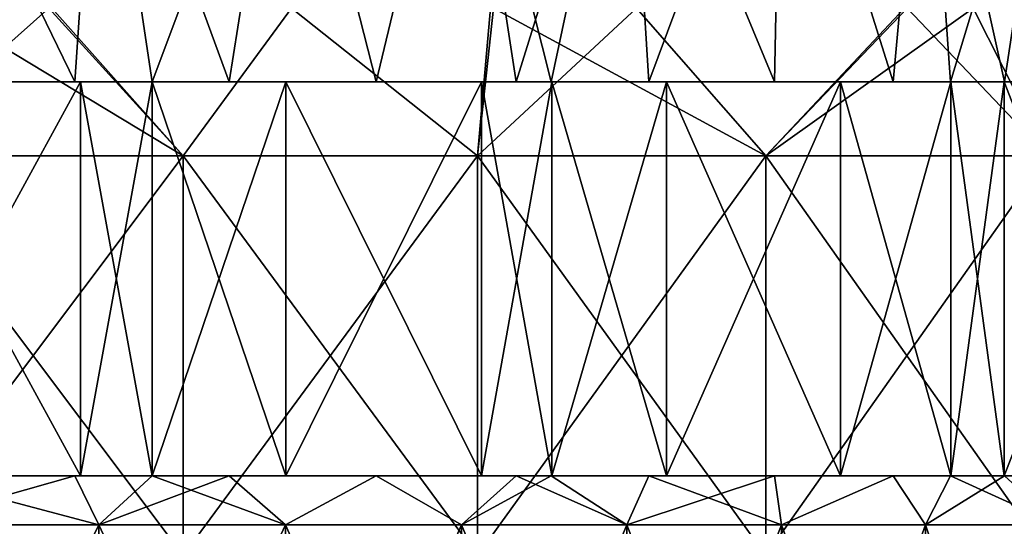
# Model space of a CAD drawing. Header units: inches. Extents: x -3.56 to 3.56, y -0.38 to 0.62.
# Tile 240 of 256: x 2.34 to 2.54, y 0.4 to 0.5. Entities that reach past the tile are written whole.
import ezdxf

# ---------------------------------------------------------------- set-up
doc = ezdxf.new("R2010")
doc.units = ezdxf.units.IN
doc.header["$LTSCALE"] = 65.185185
doc.header["$MEASUREMENT"] = 0
for name, color, linetype in [('12', 7, 'CONTINUOUS'), ('13', 7, 'CONTINUOUS'), ('14', 7, 'CONTINUOUS'), ('15', 7, 'CONTINUOUS'), ('2', 7, 'CONTINUOUS'), ('3', 7, 'CONTINUOUS'), ('4', 7, 'CONTINUOUS')]:
    doc.layers.add(name, color=color, linetype=linetype)

msp = doc.modelspace()

# ---------------------------------------------------------------- linework, layer by layer
at = {"layer": '12', "color": 13, "linetype": 'Continuous', "true_color": 0xd67263}
for points in [[(2.28398, 0.40625, -1.41636), (2.34985, 0.40625, -1.44956), (2.28396, 0.40625, -1.48358), (2.28398, 0.40625, -1.41636)], [(2.28398, 0.40625, 1.41636), (2.28396, 0.40625, 1.48358), (2.36426, 0.40625, 1.42592), (2.28398, 0.40625, 1.41636)], [(2.28396, 0.40625, -1.48358), (2.34985, 0.40625, -1.44956), (2.30671, 0.40625, -1.51729), (2.28396, 0.40625, -1.48358)], [(2.28396, 0.40625, 1.48358), (2.30671, 0.40625, 1.51729), (2.34985, 0.40625, 1.44956), (2.28396, 0.40625, 1.48358)], [(2.36426, 0.40625, 1.42592), (2.28396, 0.40625, 1.48358), (2.34985, 0.40625, 1.44956), (2.36426, 0.40625, 1.42592)], [(2.28398, 0.40625, -1.41636), (2.31647, 0.40625, -1.36255), (2.36426, 0.40625, -1.42592), (2.28398, 0.40625, -1.41636)], [(2.28398, 0.40625, -1.41636), (2.36426, 0.40625, -1.42592), (2.34985, 0.40625, -1.44956), (2.28398, 0.40625, -1.41636)], [(2.31647, 0.40625, 1.36255), (2.28398, 0.40625, 1.41636), (2.36404, 0.40625, 1.35179), (2.31647, 0.40625, 1.36255)], [(2.36404, 0.40625, 1.35179), (2.28398, 0.40625, 1.41636), (2.36426, 0.40625, 1.42592), (2.36404, 0.40625, 1.35179)], [(2.31647, 0.40625, -1.36255), (2.34875, 0.40625, -1.3061), (2.36404, 0.40625, -1.35179), (2.31647, 0.40625, -1.36255)], [(2.31647, 0.40625, -1.36255), (2.36404, 0.40625, -1.35179), (2.36426, 0.40625, -1.42592), (2.31647, 0.40625, -1.36255)], [(2.34875, 0.40625, 1.3061), (2.31647, 0.40625, 1.36255), (2.36404, 0.40625, 1.35179), (2.34875, 0.40625, 1.3061)], [(2.34875, 0.40625, -1.3061), (2.36421, 0.40625, -1.27789), (2.36404, 0.40625, -1.35179), (2.34875, 0.40625, -1.3061)], [(2.36421, 0.40625, 1.27789), (2.34875, 0.40625, 1.3061), (2.36404, 0.40625, 1.35179), (2.36421, 0.40625, 1.27789)], [(2.36421, 0.40625, -1.27789), (2.43028, 0.40625, -1.31025), (2.36404, 0.40625, -1.35179), (2.36421, 0.40625, -1.27789)], [(2.36421, 0.40625, 1.27789), (2.36404, 0.40625, 1.35179), (2.44437, 0.40625, 1.28377), (2.36421, 0.40625, 1.27789)], [(2.36404, 0.40625, -1.35179), (2.43028, 0.40625, -1.31025), (2.39107, 0.40625, -1.38048), (2.36404, 0.40625, -1.35179)], [(2.36426, 0.40625, -1.42592), (2.36404, 0.40625, -1.35179), (2.39107, 0.40625, -1.38048), (2.36426, 0.40625, -1.42592)], [(2.36404, 0.40625, 1.35179), (2.36426, 0.40625, 1.42592), (2.39107, 0.40625, 1.38048), (2.36404, 0.40625, 1.35179)], [(2.36404, 0.40625, 1.35179), (2.39107, 0.40625, 1.38048), (2.43028, 0.40625, 1.31025), (2.36404, 0.40625, 1.35179)], [(2.44437, 0.40625, 1.28377), (2.36404, 0.40625, 1.35179), (2.43028, 0.40625, 1.31025), (2.44437, 0.40625, 1.28377)], [(2.36421, 0.40625, -1.27789), (2.37968, 0.40625, -1.24887), (2.44437, 0.40625, -1.28377), (2.36421, 0.40625, -1.27789)], [(2.36421, 0.40625, -1.27789), (2.44437, 0.40625, -1.28377), (2.43028, 0.40625, -1.31025), (2.36421, 0.40625, -1.27789)], [(2.37968, 0.40625, 1.24887), (2.36421, 0.40625, 1.27789), (2.44412, 0.40625, 1.22817), (2.37968, 0.40625, 1.24887)], [(2.44412, 0.40625, 1.22817), (2.36421, 0.40625, 1.27789), (2.44437, 0.40625, 1.28377), (2.44412, 0.40625, 1.22817)], [(2.37968, 0.40625, -1.24887), (2.40919, 0.40625, -1.19096), (2.44412, 0.40625, -1.22817), (2.37968, 0.40625, -1.24887)], [(2.37968, 0.40625, -1.24887), (2.44412, 0.40625, -1.22817), (2.44437, 0.40625, -1.28377), (2.37968, 0.40625, -1.24887)], [(2.40919, 0.40625, 1.19096), (2.37968, 0.40625, 1.24887), (2.44412, 0.40625, 1.22817), (2.40919, 0.40625, 1.19096)], [(2.40919, 0.40625, -1.19096), (2.43725, 0.40625, -1.13247), (2.44412, 0.40625, -1.17268), (2.40919, 0.40625, -1.19096)], [(2.40919, 0.40625, -1.19096), (2.44412, 0.40625, -1.17268), (2.44412, 0.40625, -1.22817), (2.40919, 0.40625, -1.19096)], [(2.43725, 0.40625, 1.13247), (2.40919, 0.40625, 1.19096), (2.44412, 0.40625, 1.17268), (2.43725, 0.40625, 1.13247)], [(2.44412, 0.40625, 1.17268), (2.40919, 0.40625, 1.19096), (2.44412, 0.40625, 1.22817), (2.44412, 0.40625, 1.17268)], [(2.43725, 0.40625, -1.13247), (2.44425, 0.40625, -1.11726), (2.44412, 0.40625, -1.17268), (2.43725, 0.40625, -1.13247)], [(2.44425, 0.40625, 1.11726), (2.43725, 0.40625, 1.13247), (2.44412, 0.40625, 1.17268), (2.44425, 0.40625, 1.11726)], [(2.44425, 0.40625, -1.11726), (2.50227, 0.40625, -1.16694), (2.44412, 0.40625, -1.17268), (2.44425, 0.40625, -1.11726)], [(2.44425, 0.40625, 1.11726), (2.44412, 0.40625, 1.17268), (2.52443, 0.40625, 1.11817), (2.44425, 0.40625, 1.11726)], [(2.44412, 0.40625, -1.17268), (2.50227, 0.40625, -1.16694), (2.46737, 0.40625, -1.23903), (2.44412, 0.40625, -1.17268)], [(2.44412, 0.40625, -1.22817), (2.44412, 0.40625, -1.17268), (2.46737, 0.40625, -1.23903), (2.44412, 0.40625, -1.22817)], [(2.44437, 0.40625, -1.28377), (2.44412, 0.40625, -1.22817), (2.46737, 0.40625, -1.23903), (2.44437, 0.40625, -1.28377)], [(2.44412, 0.40625, 1.17268), (2.44412, 0.40625, 1.22817), (2.50227, 0.40625, 1.16694), (2.44412, 0.40625, 1.17268)], [(2.52443, 0.40625, 1.11817), (2.44412, 0.40625, 1.17268), (2.50227, 0.40625, 1.16694), (2.52443, 0.40625, 1.11817)], [(2.44412, 0.40625, 1.22817), (2.44437, 0.40625, 1.28377), (2.46737, 0.40625, 1.23903), (2.44412, 0.40625, 1.22817)], [(2.44412, 0.40625, 1.22817), (2.46737, 0.40625, 1.23903), (2.50227, 0.40625, 1.16694), (2.44412, 0.40625, 1.22817)], [(2.44425, 0.40625, -1.11726), (2.46383, 0.40625, -1.07339), (2.52443, 0.40625, -1.11817), (2.44425, 0.40625, -1.11726)], [(2.44425, 0.40625, -1.11726), (2.52443, 0.40625, -1.11817), (2.50227, 0.40625, -1.16694), (2.44425, 0.40625, -1.11726)], [(2.46383, 0.40625, 1.07339), (2.44425, 0.40625, 1.11726), (2.5242, 0.40625, 1.05266), (2.46383, 0.40625, 1.07339)], [(2.5242, 0.40625, 1.05266), (2.44425, 0.40625, 1.11726), (2.52443, 0.40625, 1.11817), (2.5242, 0.40625, 1.05266)], [(2.46383, 0.40625, -1.07339), (2.48904, 0.40625, -1.01354), (2.5242, 0.40625, -1.05266), (2.46383, 0.40625, -1.07339)], [(2.46383, 0.40625, -1.07339), (2.5242, 0.40625, -1.05266), (2.52443, 0.40625, -1.11817), (2.46383, 0.40625, -1.07339)], [(2.48904, 0.40625, 1.01354), (2.46383, 0.40625, 1.07339), (2.5242, 0.40625, 1.05266), (2.48904, 0.40625, 1.01354)], [(2.48904, 0.40625, -1.01354), (2.51282, 0.40625, -0.95301), (2.5242, 0.40625, -0.98728), (2.48904, 0.40625, -1.01354)], [(2.48904, 0.40625, -1.01354), (2.5242, 0.40625, -0.98728), (2.5242, 0.40625, -1.05266), (2.48904, 0.40625, -1.01354)], [(2.51282, 0.40625, 0.95301), (2.48904, 0.40625, 1.01354), (2.5242, 0.40625, 0.98728), (2.51282, 0.40625, 0.95301)], [(2.5242, 0.40625, 0.98728), (2.48904, 0.40625, 1.01354), (2.5242, 0.40625, 1.05266), (2.5242, 0.40625, 0.98728)], [(2.51282, 0.40625, -0.95301), (2.52438, 0.40625, -0.92196), (2.5242, 0.40625, -0.98728), (2.51282, 0.40625, -0.95301)], [(2.52438, 0.40625, 0.92196), (2.51282, 0.40625, 0.95301), (2.5242, 0.40625, 0.98728), (2.52438, 0.40625, 0.92196)], [(2.52438, 0.40625, -0.92196), (2.59451, 0.40625, -0.9442), (2.5242, 0.40625, -0.98728), (2.52438, 0.40625, -0.92196)], [(2.52438, 0.40625, 0.92196), (2.5242, 0.40625, 0.98728), (2.59451, 0.40625, 0.9442), (2.52438, 0.40625, 0.92196)], [(2.5242, 0.40625, -0.98728), (2.59451, 0.40625, -0.9442), (2.56589, 0.40625, -1.01939), (2.5242, 0.40625, -0.98728)], [(2.5242, 0.40625, -1.05266), (2.5242, 0.40625, -0.98728), (2.56589, 0.40625, -1.01939), (2.5242, 0.40625, -1.05266)], [(2.52443, 0.40625, -1.11817), (2.5242, 0.40625, -1.05266), (2.53512, 0.40625, -1.09369), (2.52443, 0.40625, -1.11817)], [(2.53512, 0.40625, -1.09369), (2.5242, 0.40625, -1.05266), (2.56589, 0.40625, -1.01939), (2.53512, 0.40625, -1.09369)], [(2.5242, 0.40625, 0.98728), (2.5242, 0.40625, 1.05266), (2.56589, 0.40625, 1.01939), (2.5242, 0.40625, 0.98728)], [(2.59451, 0.40625, 0.9442), (2.5242, 0.40625, 0.98728), (2.56589, 0.40625, 1.01939), (2.59451, 0.40625, 0.9442)], [(2.5242, 0.40625, 1.05266), (2.52443, 0.40625, 1.11817), (2.53512, 0.40625, 1.09369), (2.5242, 0.40625, 1.05266)], [(2.5242, 0.40625, 1.05266), (2.53512, 0.40625, 1.09369), (2.56589, 0.40625, 1.01939), (2.5242, 0.40625, 1.05266)], [(2.52438, 0.40625, -0.92196), (2.53516, 0.40625, -0.89192), (2.60454, 0.40625, -0.91617), (2.52438, 0.40625, -0.92196)], [(2.52438, 0.40625, -0.92196), (2.60454, 0.40625, -0.91617), (2.59451, 0.40625, -0.9442), (2.52438, 0.40625, -0.92196)], [(2.53516, 0.40625, 0.89192), (2.52438, 0.40625, 0.92196), (2.60454, 0.40625, 0.91617), (2.53516, 0.40625, 0.89192)], [(2.60454, 0.40625, 0.91617), (2.52438, 0.40625, 0.92196), (2.59451, 0.40625, 0.9442), (2.60454, 0.40625, 0.91617)]]:
    msp.add_3dface(points, dxfattribs=at)
at = {"layer": '13', "color": 13, "linetype": 'Continuous', "true_color": 0xd67263}
for points in [[(2.36426, 0.48525, -1.42592), (2.28398, 0.48525, -1.41636), (2.28396, 0.48525, -1.48358), (2.36426, 0.48525, -1.42592)], [(2.28396, 0.48525, 1.48358), (2.28398, 0.48525, 1.41636), (2.34985, 0.48525, 1.44956), (2.28396, 0.48525, 1.48358)], [(2.34985, 0.48525, -1.44956), (2.36426, 0.48525, -1.42592), (2.28396, 0.48525, -1.48358), (2.34985, 0.48525, -1.44956)], [(2.30671, 0.48525, -1.51729), (2.34985, 0.48525, -1.44956), (2.28396, 0.48525, -1.48358), (2.30671, 0.48525, -1.51729)], [(2.30671, 0.48525, 1.51729), (2.28396, 0.48525, 1.48358), (2.34985, 0.48525, 1.44956), (2.30671, 0.48525, 1.51729)], [(2.31647, 0.48525, -1.36255), (2.28398, 0.48525, -1.41636), (2.36404, 0.48525, -1.35179), (2.31647, 0.48525, -1.36255)], [(2.28398, 0.48525, -1.41636), (2.36426, 0.48525, -1.42592), (2.36404, 0.48525, -1.35179), (2.28398, 0.48525, -1.41636)], [(2.28398, 0.48525, 1.41636), (2.31647, 0.48525, 1.36255), (2.36426, 0.48525, 1.42592), (2.28398, 0.48525, 1.41636)], [(2.34985, 0.48525, 1.44956), (2.28398, 0.48525, 1.41636), (2.36426, 0.48525, 1.42592), (2.34985, 0.48525, 1.44956)], [(2.34875, 0.48525, -1.3061), (2.31647, 0.48525, -1.36255), (2.36404, 0.48525, -1.35179), (2.34875, 0.48525, -1.3061)], [(2.31647, 0.48525, 1.36255), (2.34875, 0.48525, 1.3061), (2.36404, 0.48525, 1.35179), (2.31647, 0.48525, 1.36255)], [(2.36426, 0.48525, 1.42592), (2.31647, 0.48525, 1.36255), (2.36404, 0.48525, 1.35179), (2.36426, 0.48525, 1.42592)], [(2.36421, 0.48525, -1.27789), (2.34875, 0.48525, -1.3061), (2.36404, 0.48525, -1.35179), (2.36421, 0.48525, -1.27789)], [(2.34875, 0.48525, 1.3061), (2.36421, 0.48525, 1.27789), (2.36404, 0.48525, 1.35179), (2.34875, 0.48525, 1.3061)], [(2.44437, 0.48525, -1.28377), (2.36421, 0.48525, -1.27789), (2.36404, 0.48525, -1.35179), (2.44437, 0.48525, -1.28377)], [(2.36404, 0.48525, 1.35179), (2.36421, 0.48525, 1.27789), (2.43028, 0.48525, 1.31025), (2.36404, 0.48525, 1.35179)], [(2.43028, 0.48525, -1.31025), (2.44437, 0.48525, -1.28377), (2.36404, 0.48525, -1.35179), (2.43028, 0.48525, -1.31025)], [(2.39107, 0.48525, -1.38048), (2.43028, 0.48525, -1.31025), (2.36404, 0.48525, -1.35179), (2.39107, 0.48525, -1.38048)], [(2.36426, 0.48525, -1.42592), (2.39107, 0.48525, -1.38048), (2.36404, 0.48525, -1.35179), (2.36426, 0.48525, -1.42592)], [(2.36426, 0.48525, 1.42592), (2.36404, 0.48525, 1.35179), (2.39107, 0.48525, 1.38048), (2.36426, 0.48525, 1.42592)], [(2.39107, 0.48525, 1.38048), (2.36404, 0.48525, 1.35179), (2.43028, 0.48525, 1.31025), (2.39107, 0.48525, 1.38048)], [(2.37968, 0.48525, -1.24887), (2.36421, 0.48525, -1.27789), (2.44412, 0.48525, -1.22817), (2.37968, 0.48525, -1.24887)], [(2.36421, 0.48525, -1.27789), (2.44437, 0.48525, -1.28377), (2.44412, 0.48525, -1.22817), (2.36421, 0.48525, -1.27789)], [(2.36421, 0.48525, 1.27789), (2.37968, 0.48525, 1.24887), (2.44437, 0.48525, 1.28377), (2.36421, 0.48525, 1.27789)], [(2.43028, 0.48525, 1.31025), (2.36421, 0.48525, 1.27789), (2.44437, 0.48525, 1.28377), (2.43028, 0.48525, 1.31025)], [(2.40919, 0.48525, -1.19096), (2.37968, 0.48525, -1.24887), (2.44412, 0.48525, -1.22817), (2.40919, 0.48525, -1.19096)], [(2.37968, 0.48525, 1.24887), (2.40919, 0.48525, 1.19096), (2.44412, 0.48525, 1.22817), (2.37968, 0.48525, 1.24887)], [(2.44437, 0.48525, 1.28377), (2.37968, 0.48525, 1.24887), (2.44412, 0.48525, 1.22817), (2.44437, 0.48525, 1.28377)], [(2.43725, 0.48525, -1.13247), (2.40919, 0.48525, -1.19096), (2.44412, 0.48525, -1.17268), (2.43725, 0.48525, -1.13247)], [(2.40919, 0.48525, -1.19096), (2.44412, 0.48525, -1.22817), (2.44412, 0.48525, -1.17268), (2.40919, 0.48525, -1.19096)], [(2.40919, 0.48525, 1.19096), (2.43725, 0.48525, 1.13247), (2.44412, 0.48525, 1.17268), (2.40919, 0.48525, 1.19096)], [(2.44412, 0.48525, 1.22817), (2.40919, 0.48525, 1.19096), (2.44412, 0.48525, 1.17268), (2.44412, 0.48525, 1.22817)], [(2.44425, 0.48525, -1.11726), (2.43725, 0.48525, -1.13247), (2.44412, 0.48525, -1.17268), (2.44425, 0.48525, -1.11726)], [(2.43725, 0.48525, 1.13247), (2.44425, 0.48525, 1.11726), (2.44412, 0.48525, 1.17268), (2.43725, 0.48525, 1.13247)], [(2.52443, 0.48525, -1.11817), (2.44425, 0.48525, -1.11726), (2.44412, 0.48525, -1.17268), (2.52443, 0.48525, -1.11817)], [(2.44412, 0.48525, 1.17268), (2.44425, 0.48525, 1.11726), (2.50227, 0.48525, 1.16694), (2.44412, 0.48525, 1.17268)], [(2.50227, 0.48525, -1.16694), (2.52443, 0.48525, -1.11817), (2.44412, 0.48525, -1.17268), (2.50227, 0.48525, -1.16694)], [(2.46737, 0.48525, -1.23903), (2.50227, 0.48525, -1.16694), (2.44412, 0.48525, -1.22817), (2.46737, 0.48525, -1.23903)], [(2.44412, 0.48525, -1.22817), (2.50227, 0.48525, -1.16694), (2.44412, 0.48525, -1.17268), (2.44412, 0.48525, -1.22817)], [(2.44437, 0.48525, -1.28377), (2.46737, 0.48525, -1.23903), (2.44412, 0.48525, -1.22817), (2.44437, 0.48525, -1.28377)], [(2.44437, 0.48525, 1.28377), (2.44412, 0.48525, 1.22817), (2.46737, 0.48525, 1.23903), (2.44437, 0.48525, 1.28377)], [(2.44412, 0.48525, 1.22817), (2.44412, 0.48525, 1.17268), (2.46737, 0.48525, 1.23903), (2.44412, 0.48525, 1.22817)], [(2.46737, 0.48525, 1.23903), (2.44412, 0.48525, 1.17268), (2.50227, 0.48525, 1.16694), (2.46737, 0.48525, 1.23903)], [(2.46383, 0.48525, -1.07339), (2.44425, 0.48525, -1.11726), (2.5242, 0.48525, -1.05266), (2.46383, 0.48525, -1.07339)], [(2.44425, 0.48525, -1.11726), (2.52443, 0.48525, -1.11817), (2.5242, 0.48525, -1.05266), (2.44425, 0.48525, -1.11726)], [(2.44425, 0.48525, 1.11726), (2.46383, 0.48525, 1.07339), (2.52443, 0.48525, 1.11817), (2.44425, 0.48525, 1.11726)], [(2.50227, 0.48525, 1.16694), (2.44425, 0.48525, 1.11726), (2.52443, 0.48525, 1.11817), (2.50227, 0.48525, 1.16694)], [(2.48904, 0.48525, -1.01354), (2.46383, 0.48525, -1.07339), (2.5242, 0.48525, -1.05266), (2.48904, 0.48525, -1.01354)], [(2.46383, 0.48525, 1.07339), (2.48904, 0.48525, 1.01354), (2.5242, 0.48525, 1.05266), (2.46383, 0.48525, 1.07339)], [(2.52443, 0.48525, 1.11817), (2.46383, 0.48525, 1.07339), (2.5242, 0.48525, 1.05266), (2.52443, 0.48525, 1.11817)], [(2.51282, 0.48525, -0.95301), (2.48904, 0.48525, -1.01354), (2.5242, 0.48525, -0.98728), (2.51282, 0.48525, -0.95301)], [(2.48904, 0.48525, -1.01354), (2.5242, 0.48525, -1.05266), (2.5242, 0.48525, -0.98728), (2.48904, 0.48525, -1.01354)], [(2.48904, 0.48525, 1.01354), (2.51282, 0.48525, 0.95301), (2.5242, 0.48525, 0.98728), (2.48904, 0.48525, 1.01354)], [(2.5242, 0.48525, 1.05266), (2.48904, 0.48525, 1.01354), (2.5242, 0.48525, 0.98728), (2.5242, 0.48525, 1.05266)], [(2.52438, 0.48525, -0.92196), (2.51282, 0.48525, -0.95301), (2.5242, 0.48525, -0.98728), (2.52438, 0.48525, -0.92196)], [(2.51282, 0.48525, 0.95301), (2.52438, 0.48525, 0.92196), (2.5242, 0.48525, 0.98728), (2.51282, 0.48525, 0.95301)], [(2.59451, 0.48525, -0.9442), (2.52438, 0.48525, -0.92196), (2.5242, 0.48525, -0.98728), (2.59451, 0.48525, -0.9442)], [(2.5242, 0.48525, 0.98728), (2.52438, 0.48525, 0.92196), (2.59451, 0.48525, 0.9442), (2.5242, 0.48525, 0.98728)], [(2.56589, 0.48525, -1.01939), (2.59451, 0.48525, -0.9442), (2.5242, 0.48525, -0.98728), (2.56589, 0.48525, -1.01939)], [(2.53512, 0.48525, -1.09369), (2.56589, 0.48525, -1.01939), (2.5242, 0.48525, -1.05266), (2.53512, 0.48525, -1.09369)], [(2.5242, 0.48525, -1.05266), (2.56589, 0.48525, -1.01939), (2.5242, 0.48525, -0.98728), (2.5242, 0.48525, -1.05266)], [(2.52443, 0.48525, -1.11817), (2.53512, 0.48525, -1.09369), (2.5242, 0.48525, -1.05266), (2.52443, 0.48525, -1.11817)], [(2.52443, 0.48525, 1.11817), (2.5242, 0.48525, 1.05266), (2.53512, 0.48525, 1.09369), (2.52443, 0.48525, 1.11817)], [(2.5242, 0.48525, 1.05266), (2.5242, 0.48525, 0.98728), (2.56589, 0.48525, 1.01939), (2.5242, 0.48525, 1.05266)], [(2.53512, 0.48525, 1.09369), (2.5242, 0.48525, 1.05266), (2.56589, 0.48525, 1.01939), (2.53512, 0.48525, 1.09369)], [(2.56589, 0.48525, 1.01939), (2.5242, 0.48525, 0.98728), (2.59451, 0.48525, 0.9442), (2.56589, 0.48525, 1.01939)], [(2.53516, 0.48525, -0.89192), (2.52438, 0.48525, -0.92196), (2.60454, 0.48525, -0.91617), (2.53516, 0.48525, -0.89192)], [(2.60454, 0.48525, -0.91617), (2.52438, 0.48525, -0.92196), (2.59451, 0.48525, -0.9442), (2.60454, 0.48525, -0.91617)], [(2.52438, 0.48525, 0.92196), (2.53516, 0.48525, 0.89192), (2.60454, 0.48525, 0.91617), (2.52438, 0.48525, 0.92196)], [(2.59451, 0.48525, 0.9442), (2.52438, 0.48525, 0.92196), (2.60454, 0.48525, 0.91617), (2.59451, 0.48525, 0.9442)]]:
    msp.add_3dface(points, dxfattribs=at)
at = {"layer": '14', "color": 13, "linetype": 'Continuous', "true_color": 0xd67263}
for points in [[(2.30671, 0.40625, -1.51729), (2.34985, 0.40625, -1.44956), (2.30671, 0.48525, -1.51729), (2.30671, 0.40625, -1.51729)], [(2.34985, 0.40625, -1.44956), (2.34985, 0.48525, -1.44956), (2.30671, 0.48525, -1.51729), (2.34985, 0.40625, -1.44956)], [(2.34985, 0.40625, -1.44956), (2.36426, 0.40625, -1.42592), (2.34985, 0.48525, -1.44956), (2.34985, 0.40625, -1.44956)], [(2.36426, 0.40625, -1.42592), (2.36426, 0.48525, -1.42592), (2.34985, 0.48525, -1.44956), (2.36426, 0.40625, -1.42592)], [(2.36426, 0.40625, -1.42592), (2.39107, 0.40625, -1.38048), (2.36426, 0.48525, -1.42592), (2.36426, 0.40625, -1.42592)], [(2.39107, 0.40625, -1.38048), (2.39107, 0.48525, -1.38048), (2.36426, 0.48525, -1.42592), (2.39107, 0.40625, -1.38048)], [(2.39107, 0.40625, -1.38048), (2.43028, 0.40625, -1.31025), (2.39107, 0.48525, -1.38048), (2.39107, 0.40625, -1.38048)], [(2.43028, 0.40625, -1.31025), (2.43028, 0.48525, -1.31025), (2.39107, 0.48525, -1.38048), (2.43028, 0.40625, -1.31025)], [(2.43028, 0.40625, -1.31025), (2.44437, 0.40625, -1.28377), (2.43028, 0.48525, -1.31025), (2.43028, 0.40625, -1.31025)], [(2.44437, 0.40625, -1.28377), (2.44437, 0.48525, -1.28377), (2.43028, 0.48525, -1.31025), (2.44437, 0.40625, -1.28377)], [(2.44437, 0.40625, -1.28377), (2.46737, 0.40625, -1.23903), (2.44437, 0.48525, -1.28377), (2.44437, 0.40625, -1.28377)], [(2.46737, 0.40625, -1.23903), (2.46737, 0.48525, -1.23903), (2.44437, 0.48525, -1.28377), (2.46737, 0.40625, -1.23903)], [(2.46737, 0.40625, -1.23903), (2.50227, 0.40625, -1.16694), (2.46737, 0.48525, -1.23903), (2.46737, 0.40625, -1.23903)], [(2.50227, 0.40625, -1.16694), (2.50227, 0.48525, -1.16694), (2.46737, 0.48525, -1.23903), (2.50227, 0.40625, -1.16694)], [(2.50227, 0.40625, -1.16694), (2.52443, 0.40625, -1.11817), (2.50227, 0.48525, -1.16694), (2.50227, 0.40625, -1.16694)], [(2.52443, 0.40625, -1.11817), (2.52443, 0.48525, -1.11817), (2.50227, 0.48525, -1.16694), (2.52443, 0.40625, -1.11817)], [(2.52443, 0.40625, -1.11817), (2.53512, 0.40625, -1.09369), (2.52443, 0.48525, -1.11817), (2.52443, 0.40625, -1.11817)], [(2.53512, 0.40625, -1.09369), (2.53512, 0.48525, -1.09369), (2.52443, 0.48525, -1.11817), (2.53512, 0.40625, -1.09369)], [(2.53512, 0.40625, -1.09369), (2.56589, 0.40625, -1.01939), (2.53512, 0.48525, -1.09369), (2.53512, 0.40625, -1.09369)], [(2.56589, 0.40625, -1.01939), (2.56589, 0.48525, -1.01939), (2.53512, 0.48525, -1.09369), (2.56589, 0.40625, -1.01939)]]:
    msp.add_3dface(points, dxfattribs=at)
at = {"layer": '15', "color": 13, "linetype": 'Continuous', "true_color": 0xd67263}
for points in [[(2.34985, 0.40625, 1.44956), (2.30671, 0.40625, 1.51729), (2.34985, 0.48525, 1.44956), (2.34985, 0.40625, 1.44956)], [(2.30671, 0.40625, 1.51729), (2.30671, 0.48525, 1.51729), (2.34985, 0.48525, 1.44956), (2.30671, 0.40625, 1.51729)], [(2.36426, 0.40625, 1.42592), (2.34985, 0.40625, 1.44956), (2.36426, 0.48525, 1.42592), (2.36426, 0.40625, 1.42592)], [(2.34985, 0.40625, 1.44956), (2.34985, 0.48525, 1.44956), (2.36426, 0.48525, 1.42592), (2.34985, 0.40625, 1.44956)], [(2.39107, 0.40625, 1.38048), (2.36426, 0.40625, 1.42592), (2.39107, 0.48525, 1.38048), (2.39107, 0.40625, 1.38048)], [(2.36426, 0.40625, 1.42592), (2.36426, 0.48525, 1.42592), (2.39107, 0.48525, 1.38048), (2.36426, 0.40625, 1.42592)], [(2.43028, 0.40625, 1.31025), (2.39107, 0.40625, 1.38048), (2.43028, 0.48525, 1.31025), (2.43028, 0.40625, 1.31025)], [(2.39107, 0.40625, 1.38048), (2.39107, 0.48525, 1.38048), (2.43028, 0.48525, 1.31025), (2.39107, 0.40625, 1.38048)], [(2.44437, 0.40625, 1.28377), (2.43028, 0.40625, 1.31025), (2.44437, 0.48525, 1.28377), (2.44437, 0.40625, 1.28377)], [(2.43028, 0.40625, 1.31025), (2.43028, 0.48525, 1.31025), (2.44437, 0.48525, 1.28377), (2.43028, 0.40625, 1.31025)], [(2.46737, 0.40625, 1.23903), (2.44437, 0.40625, 1.28377), (2.46737, 0.48525, 1.23903), (2.46737, 0.40625, 1.23903)], [(2.44437, 0.40625, 1.28377), (2.44437, 0.48525, 1.28377), (2.46737, 0.48525, 1.23903), (2.44437, 0.40625, 1.28377)], [(2.50227, 0.40625, 1.16694), (2.46737, 0.40625, 1.23903), (2.50227, 0.48525, 1.16694), (2.50227, 0.40625, 1.16694)], [(2.46737, 0.40625, 1.23903), (2.46737, 0.48525, 1.23903), (2.50227, 0.48525, 1.16694), (2.46737, 0.40625, 1.23903)], [(2.52443, 0.40625, 1.11817), (2.50227, 0.40625, 1.16694), (2.52443, 0.48525, 1.11817), (2.52443, 0.40625, 1.11817)], [(2.50227, 0.40625, 1.16694), (2.50227, 0.48525, 1.16694), (2.52443, 0.48525, 1.11817), (2.50227, 0.40625, 1.16694)], [(2.53512, 0.40625, 1.09369), (2.52443, 0.40625, 1.11817), (2.53512, 0.48525, 1.09369), (2.53512, 0.40625, 1.09369)], [(2.52443, 0.40625, 1.11817), (2.52443, 0.48525, 1.11817), (2.53512, 0.48525, 1.09369), (2.52443, 0.40625, 1.11817)], [(2.56589, 0.40625, 1.01939), (2.53512, 0.40625, 1.09369), (2.56589, 0.48525, 1.01939), (2.56589, 0.40625, 1.01939)], [(2.53512, 0.40625, 1.09369), (2.53512, 0.48525, 1.09369), (2.56589, 0.48525, 1.01939), (2.53512, 0.40625, 1.09369)]]:
    msp.add_3dface(points, dxfattribs=at)
at = {"layer": '2', "color": 13, "linetype": 'Continuous', "true_color": 0xd67263}
for points in [[(2.32141, 0.5, -2.70231), (2.3435, 0.5, -2.68317), (2.31021, 0.47038, -2.71189), (2.32141, 0.5, -2.70231)], [(2.3435, 0.5, -2.68317), (2.37045, 0.47038, -2.6594), (2.31021, 0.47038, -2.71189), (2.3435, 0.5, -2.68317)], [(2.32141, 0.5, 2.70231), (2.31021, 0.47038, 2.71189), (2.37045, 0.47038, 2.6594), (2.32141, 0.5, 2.70231)], [(2.34411, 0.5, 2.68264), (2.32141, 0.5, 2.70231), (2.37045, 0.47038, 2.6594), (2.34411, 0.5, 2.68264)], [(2.3435, 0.5, -2.68317), (2.39216, 0.5, -2.63986), (2.37045, 0.47038, -2.6594), (2.3435, 0.5, -2.68317)], [(2.39216, 0.5, 2.63986), (2.34411, 0.5, 2.68264), (2.37045, 0.47038, 2.6594), (2.39216, 0.5, 2.63986)], [(2.39216, 0.5, -2.63986), (2.42949, 0.47038, -2.60557), (2.37045, 0.47038, -2.6594), (2.39216, 0.5, -2.63986)], [(2.39216, 0.5, 2.63986), (2.37045, 0.47038, 2.6594), (2.42949, 0.47038, 2.60557), (2.39216, 0.5, 2.63986)], [(2.39216, 0.5, -2.63986), (2.43209, 0.5, -2.6031), (2.42949, 0.47038, -2.60557), (2.39216, 0.5, -2.63986)], [(2.43267, 0.5, 2.60256), (2.39216, 0.5, 2.63986), (2.42949, 0.47038, 2.60557), (2.43267, 0.5, 2.60256)], [(2.43209, 0.5, -2.6031), (2.46137, 0.5, -2.57543), (2.42949, 0.47038, -2.60557), (2.43209, 0.5, -2.6031)], [(2.46137, 0.5, -2.57543), (2.48731, 0.47038, -2.55043), (2.42949, 0.47038, -2.60557), (2.46137, 0.5, -2.57543)], [(2.43267, 0.5, 2.60256), (2.42949, 0.47038, 2.60557), (2.48731, 0.47038, 2.55043), (2.43267, 0.5, 2.60256)], [(2.46137, 0.5, 2.57543), (2.43267, 0.5, 2.60256), (2.48731, 0.47038, 2.55043), (2.46137, 0.5, 2.57543)], [(2.46137, 0.5, -2.57543), (2.51515, 0.5, -2.52293), (2.48731, 0.47038, -2.55043), (2.46137, 0.5, -2.57543)], [(2.51569, 0.5, 2.52239), (2.46137, 0.5, 2.57543), (2.48731, 0.47038, 2.55043), (2.51569, 0.5, 2.52239)], [(2.51515, 0.5, -2.52293), (2.5289, 0.5, -2.50915), (2.48731, 0.47038, -2.55043), (2.51515, 0.5, -2.52293)], [(2.5289, 0.5, -2.50915), (2.54388, 0.47038, -2.49401), (2.48731, 0.47038, -2.55043), (2.5289, 0.5, -2.50915)], [(2.51569, 0.5, 2.52239), (2.48731, 0.47038, 2.55043), (2.54388, 0.47038, 2.49401), (2.51569, 0.5, 2.52239)], [(2.5289, 0.5, 2.50915), (2.51569, 0.5, 2.52239), (2.54388, 0.47038, 2.49401), (2.5289, 0.5, 2.50915)], [(2.5289, 0.5, -2.50915), (2.56125, 0.5, -2.47613), (2.54388, 0.47038, -2.49401), (2.5289, 0.5, -2.50915)], [(2.56151, 0.5, 2.47586), (2.5289, 0.5, 2.50915), (2.54388, 0.47038, 2.49401), (2.56151, 0.5, 2.47586)], [(2.37045, 0.3903, -2.6594), (2.31021, 0.3903, -2.71189), (2.37045, 0.47038, -2.6594), (2.37045, 0.3903, -2.6594)], [(2.37045, 0.47038, -2.6594), (2.31021, 0.3903, -2.71189), (2.31021, 0.47038, -2.71189), (2.37045, 0.47038, -2.6594)], [(2.31021, 0.3903, 2.71189), (2.37045, 0.3903, 2.6594), (2.31021, 0.47038, 2.71189), (2.31021, 0.3903, 2.71189)], [(2.31021, 0.47038, 2.71189), (2.37045, 0.3903, 2.6594), (2.37045, 0.47038, 2.6594), (2.31021, 0.47038, 2.71189)], [(2.42949, 0.3903, -2.60557), (2.37045, 0.3903, -2.6594), (2.42949, 0.47038, -2.60557), (2.42949, 0.3903, -2.60557)], [(2.42949, 0.47038, -2.60557), (2.37045, 0.3903, -2.6594), (2.37045, 0.47038, -2.6594), (2.42949, 0.47038, -2.60557)], [(2.37045, 0.3903, 2.6594), (2.42949, 0.3903, 2.60557), (2.37045, 0.47038, 2.6594), (2.37045, 0.3903, 2.6594)], [(2.37045, 0.47038, 2.6594), (2.42949, 0.3903, 2.60557), (2.42949, 0.47038, 2.60557), (2.37045, 0.47038, 2.6594)], [(2.48731, 0.3903, -2.55043), (2.42949, 0.3903, -2.60557), (2.48731, 0.47038, -2.55043), (2.48731, 0.3903, -2.55043)], [(2.48731, 0.47038, -2.55043), (2.42949, 0.3903, -2.60557), (2.42949, 0.47038, -2.60557), (2.48731, 0.47038, -2.55043)], [(2.42949, 0.3903, 2.60557), (2.48731, 0.3903, 2.55043), (2.42949, 0.47038, 2.60557), (2.42949, 0.3903, 2.60557)], [(2.42949, 0.47038, 2.60557), (2.48731, 0.3903, 2.55043), (2.48731, 0.47038, 2.55043), (2.42949, 0.47038, 2.60557)], [(2.54388, 0.3903, -2.49401), (2.48731, 0.3903, -2.55043), (2.54388, 0.47038, -2.49401), (2.54388, 0.3903, -2.49401)], [(2.54388, 0.47038, -2.49401), (2.48731, 0.3903, -2.55043), (2.48731, 0.47038, -2.55043), (2.54388, 0.47038, -2.49401)], [(2.48731, 0.3903, 2.55043), (2.54388, 0.3903, 2.49401), (2.48731, 0.47038, 2.55043), (2.48731, 0.3903, 2.55043)], [(2.48731, 0.47038, 2.55043), (2.54388, 0.3903, 2.49401), (2.54388, 0.47038, 2.49401), (2.48731, 0.47038, 2.55043)]]:
    msp.add_3dface(points, dxfattribs=at)
at = {"layer": '3', "color": 13, "linetype": 'Continuous', "true_color": 0xd67263}
for points in [[(2.31647, 0.48525, -1.36255), (2.34875, 0.48525, -1.3061), (2.31405, 0.55657, -1.36668), (2.31647, 0.48525, -1.36255)], [(2.31405, 0.55657, -1.36668), (2.34875, 0.48525, -1.3061), (2.35354, 0.55657, -1.2975), (2.31405, 0.55657, -1.36668)], [(2.34875, 0.48525, -1.3061), (2.36421, 0.48525, -1.27789), (2.35354, 0.55657, -1.2975), (2.34875, 0.48525, -1.3061)], [(2.36421, 0.48525, -1.27789), (2.37968, 0.48525, -1.24887), (2.35354, 0.55657, -1.2975), (2.36421, 0.48525, -1.27789)], [(2.35354, 0.55657, -1.2975), (2.37968, 0.48525, -1.24887), (2.39095, 0.55657, -1.22719), (2.35354, 0.55657, -1.2975)], [(2.37968, 0.48525, -1.24887), (2.40919, 0.48525, -1.19096), (2.39095, 0.55657, -1.22719), (2.37968, 0.48525, -1.24887)], [(2.39095, 0.55657, -1.22719), (2.40919, 0.48525, -1.19096), (2.42627, 0.55657, -1.1558), (2.39095, 0.55657, -1.22719)], [(2.40919, 0.48525, -1.19096), (2.43725, 0.48525, -1.13247), (2.42627, 0.55657, -1.1558), (2.40919, 0.48525, -1.19096)], [(2.43725, 0.48525, -1.13247), (2.44425, 0.48525, -1.11726), (2.42627, 0.55657, -1.1558), (2.43725, 0.48525, -1.13247)], [(2.42627, 0.55657, -1.1558), (2.44425, 0.48525, -1.11726), (2.45945, 0.55657, -1.08339), (2.42627, 0.55657, -1.1558)], [(2.44425, 0.48525, -1.11726), (2.46383, 0.48525, -1.07339), (2.45945, 0.55657, -1.08339), (2.44425, 0.48525, -1.11726)], [(2.46383, 0.48525, -1.07339), (2.48904, 0.48525, -1.01354), (2.45945, 0.55657, -1.08339), (2.46383, 0.48525, -1.07339)], [(2.45945, 0.55657, -1.08339), (2.48904, 0.48525, -1.01354), (2.49048, 0.55657, -1.01004), (2.45945, 0.55657, -1.08339)], [(2.48904, 0.48525, -1.01354), (2.51282, 0.48525, -0.95301), (2.49048, 0.55657, -1.01004), (2.48904, 0.48525, -1.01354)], [(2.49048, 0.55657, -1.01004), (2.51282, 0.48525, -0.95301), (2.51932, 0.55657, -0.93579), (2.49048, 0.55657, -1.01004)], [(2.51282, 0.48525, -0.95301), (2.52438, 0.48525, -0.92196), (2.51932, 0.55657, -0.93579), (2.51282, 0.48525, -0.95301)], [(2.52438, 0.48525, -0.92196), (2.53516, 0.48525, -0.89192), (2.51932, 0.55657, -0.93579), (2.52438, 0.48525, -0.92196)], [(2.51932, 0.55657, -0.93579), (2.53516, 0.48525, -0.89192), (2.54594, 0.55657, -0.86073), (2.51932, 0.55657, -0.93579)], [(2.31405, 0.39641, -1.36668), (2.35354, 0.39641, -1.2975), (2.31647, 0.40625, -1.36255), (2.31405, 0.39641, -1.36668)], [(2.31647, 0.40625, -1.36255), (2.35354, 0.39641, -1.2975), (2.34875, 0.40625, -1.3061), (2.31647, 0.40625, -1.36255)], [(2.34875, 0.40625, -1.3061), (2.35354, 0.39641, -1.2975), (2.36421, 0.40625, -1.27789), (2.34875, 0.40625, -1.3061)], [(2.35354, 0.39641, -1.2975), (2.39095, 0.39641, -1.22719), (2.36421, 0.40625, -1.27789), (2.35354, 0.39641, -1.2975)], [(2.36421, 0.40625, -1.27789), (2.39095, 0.39641, -1.22719), (2.37968, 0.40625, -1.24887), (2.36421, 0.40625, -1.27789)], [(2.37968, 0.40625, -1.24887), (2.39095, 0.39641, -1.22719), (2.40919, 0.40625, -1.19096), (2.37968, 0.40625, -1.24887)], [(2.39095, 0.39641, -1.22719), (2.42627, 0.39641, -1.1558), (2.40919, 0.40625, -1.19096), (2.39095, 0.39641, -1.22719)], [(2.40919, 0.40625, -1.19096), (2.42627, 0.39641, -1.1558), (2.43725, 0.40625, -1.13247), (2.40919, 0.40625, -1.19096)], [(2.42627, 0.39641, -1.1558), (2.45945, 0.39641, -1.08339), (2.43725, 0.40625, -1.13247), (2.42627, 0.39641, -1.1558)], [(2.43725, 0.40625, -1.13247), (2.45945, 0.39641, -1.08339), (2.44425, 0.40625, -1.11726), (2.43725, 0.40625, -1.13247)], [(2.44425, 0.40625, -1.11726), (2.45945, 0.39641, -1.08339), (2.46383, 0.40625, -1.07339), (2.44425, 0.40625, -1.11726)], [(2.45945, 0.39641, -1.08339), (2.49048, 0.39641, -1.01004), (2.46383, 0.40625, -1.07339), (2.45945, 0.39641, -1.08339)], [(2.46383, 0.40625, -1.07339), (2.49048, 0.39641, -1.01004), (2.48904, 0.40625, -1.01354), (2.46383, 0.40625, -1.07339)], [(2.48904, 0.40625, -1.01354), (2.49048, 0.39641, -1.01004), (2.51282, 0.40625, -0.95301), (2.48904, 0.40625, -1.01354)], [(2.49048, 0.39641, -1.01004), (2.51932, 0.39641, -0.93579), (2.51282, 0.40625, -0.95301), (2.49048, 0.39641, -1.01004)], [(2.51282, 0.40625, -0.95301), (2.51932, 0.39641, -0.93579), (2.52438, 0.40625, -0.92196), (2.51282, 0.40625, -0.95301)], [(2.51932, 0.39641, -0.93579), (2.54594, 0.39641, -0.86073), (2.52438, 0.40625, -0.92196), (2.51932, 0.39641, -0.93579)], [(2.52438, 0.40625, -0.92196), (2.54594, 0.39641, -0.86073), (2.53516, 0.40625, -0.89192), (2.52438, 0.40625, -0.92196)], [(2.31405, 0.31633, -1.36668), (2.35354, 0.31633, -1.2975), (2.31405, 0.39641, -1.36668), (2.31405, 0.31633, -1.36668)], [(2.31405, 0.39641, -1.36668), (2.35354, 0.31633, -1.2975), (2.35354, 0.39641, -1.2975), (2.31405, 0.39641, -1.36668)], [(2.35354, 0.31633, -1.2975), (2.39095, 0.31633, -1.22719), (2.35354, 0.39641, -1.2975), (2.35354, 0.31633, -1.2975)], [(2.35354, 0.39641, -1.2975), (2.39095, 0.31633, -1.22719), (2.39095, 0.39641, -1.22719), (2.35354, 0.39641, -1.2975)], [(2.39095, 0.31633, -1.22719), (2.42627, 0.31633, -1.1558), (2.39095, 0.39641, -1.22719), (2.39095, 0.31633, -1.22719)], [(2.39095, 0.39641, -1.22719), (2.42627, 0.31633, -1.1558), (2.42627, 0.39641, -1.1558), (2.39095, 0.39641, -1.22719)], [(2.42627, 0.31633, -1.1558), (2.45945, 0.31633, -1.08339), (2.42627, 0.39641, -1.1558), (2.42627, 0.31633, -1.1558)], [(2.42627, 0.39641, -1.1558), (2.45945, 0.31633, -1.08339), (2.45945, 0.39641, -1.08339), (2.42627, 0.39641, -1.1558)], [(2.45945, 0.31633, -1.08339), (2.49048, 0.31633, -1.01004), (2.45945, 0.39641, -1.08339), (2.45945, 0.31633, -1.08339)], [(2.45945, 0.39641, -1.08339), (2.49048, 0.31633, -1.01004), (2.49048, 0.39641, -1.01004), (2.45945, 0.39641, -1.08339)], [(2.49048, 0.31633, -1.01004), (2.51932, 0.31633, -0.93579), (2.49048, 0.39641, -1.01004), (2.49048, 0.31633, -1.01004)], [(2.49048, 0.39641, -1.01004), (2.51932, 0.31633, -0.93579), (2.51932, 0.39641, -0.93579), (2.49048, 0.39641, -1.01004)], [(2.51932, 0.31633, -0.93579), (2.54594, 0.31633, -0.86073), (2.51932, 0.39641, -0.93579), (2.51932, 0.31633, -0.93579)], [(2.51932, 0.39641, -0.93579), (2.54594, 0.31633, -0.86073), (2.54594, 0.39641, -0.86073), (2.51932, 0.39641, -0.93579)]]:
    msp.add_3dface(points, dxfattribs=at)
at = {"layer": '4', "color": 13, "linetype": 'Continuous', "true_color": 0xd67263}
for points in [[(2.35354, 0.55657, 1.2975), (2.31647, 0.48525, 1.36255), (2.31405, 0.55657, 1.36668), (2.35354, 0.55657, 1.2975)], [(2.34875, 0.48525, 1.3061), (2.31647, 0.48525, 1.36255), (2.35354, 0.55657, 1.2975), (2.34875, 0.48525, 1.3061)], [(2.36421, 0.48525, 1.27789), (2.34875, 0.48525, 1.3061), (2.35354, 0.55657, 1.2975), (2.36421, 0.48525, 1.27789)], [(2.39095, 0.55657, 1.22719), (2.36421, 0.48525, 1.27789), (2.35354, 0.55657, 1.2975), (2.39095, 0.55657, 1.22719)], [(2.37968, 0.48525, 1.24887), (2.36421, 0.48525, 1.27789), (2.39095, 0.55657, 1.22719), (2.37968, 0.48525, 1.24887)], [(2.40919, 0.48525, 1.19096), (2.37968, 0.48525, 1.24887), (2.39095, 0.55657, 1.22719), (2.40919, 0.48525, 1.19096)], [(2.42627, 0.55657, 1.1558), (2.40919, 0.48525, 1.19096), (2.39095, 0.55657, 1.22719), (2.42627, 0.55657, 1.1558)], [(2.43725, 0.48525, 1.13247), (2.40919, 0.48525, 1.19096), (2.42627, 0.55657, 1.1558), (2.43725, 0.48525, 1.13247)], [(2.45945, 0.55657, 1.08339), (2.43725, 0.48525, 1.13247), (2.42627, 0.55657, 1.1558), (2.45945, 0.55657, 1.08339)], [(2.44425, 0.48525, 1.11726), (2.43725, 0.48525, 1.13247), (2.45945, 0.55657, 1.08339), (2.44425, 0.48525, 1.11726)], [(2.46383, 0.48525, 1.07339), (2.44425, 0.48525, 1.11726), (2.45945, 0.55657, 1.08339), (2.46383, 0.48525, 1.07339)], [(2.49048, 0.55657, 1.01004), (2.46383, 0.48525, 1.07339), (2.45945, 0.55657, 1.08339), (2.49048, 0.55657, 1.01004)], [(2.48904, 0.48525, 1.01354), (2.46383, 0.48525, 1.07339), (2.49048, 0.55657, 1.01004), (2.48904, 0.48525, 1.01354)], [(2.51282, 0.48525, 0.95301), (2.48904, 0.48525, 1.01354), (2.49048, 0.55657, 1.01004), (2.51282, 0.48525, 0.95301)], [(2.51932, 0.55657, 0.93579), (2.51282, 0.48525, 0.95301), (2.49048, 0.55657, 1.01004), (2.51932, 0.55657, 0.93579)], [(2.52438, 0.48525, 0.92196), (2.51282, 0.48525, 0.95301), (2.51932, 0.55657, 0.93579), (2.52438, 0.48525, 0.92196)], [(2.54594, 0.55657, 0.86073), (2.52438, 0.48525, 0.92196), (2.51932, 0.55657, 0.93579), (2.54594, 0.55657, 0.86073)], [(2.53516, 0.48525, 0.89192), (2.52438, 0.48525, 0.92196), (2.54594, 0.55657, 0.86073), (2.53516, 0.48525, 0.89192)], [(2.31647, 0.40625, 1.36255), (2.34875, 0.40625, 1.3061), (2.31405, 0.39641, 1.36668), (2.31647, 0.40625, 1.36255)], [(2.31405, 0.39641, 1.36668), (2.34875, 0.40625, 1.3061), (2.35354, 0.39641, 1.2975), (2.31405, 0.39641, 1.36668)], [(2.34875, 0.40625, 1.3061), (2.36421, 0.40625, 1.27789), (2.35354, 0.39641, 1.2975), (2.34875, 0.40625, 1.3061)], [(2.36421, 0.40625, 1.27789), (2.37968, 0.40625, 1.24887), (2.35354, 0.39641, 1.2975), (2.36421, 0.40625, 1.27789)], [(2.35354, 0.39641, 1.2975), (2.37968, 0.40625, 1.24887), (2.39095, 0.39641, 1.22719), (2.35354, 0.39641, 1.2975)], [(2.37968, 0.40625, 1.24887), (2.40919, 0.40625, 1.19096), (2.39095, 0.39641, 1.22719), (2.37968, 0.40625, 1.24887)], [(2.39095, 0.39641, 1.22719), (2.40919, 0.40625, 1.19096), (2.42627, 0.39641, 1.1558), (2.39095, 0.39641, 1.22719)], [(2.40919, 0.40625, 1.19096), (2.43725, 0.40625, 1.13247), (2.42627, 0.39641, 1.1558), (2.40919, 0.40625, 1.19096)], [(2.43725, 0.40625, 1.13247), (2.44425, 0.40625, 1.11726), (2.42627, 0.39641, 1.1558), (2.43725, 0.40625, 1.13247)], [(2.42627, 0.39641, 1.1558), (2.44425, 0.40625, 1.11726), (2.45945, 0.39641, 1.08339), (2.42627, 0.39641, 1.1558)], [(2.44425, 0.40625, 1.11726), (2.46383, 0.40625, 1.07339), (2.45945, 0.39641, 1.08339), (2.44425, 0.40625, 1.11726)], [(2.46383, 0.40625, 1.07339), (2.48904, 0.40625, 1.01354), (2.45945, 0.39641, 1.08339), (2.46383, 0.40625, 1.07339)], [(2.45945, 0.39641, 1.08339), (2.48904, 0.40625, 1.01354), (2.49048, 0.39641, 1.01004), (2.45945, 0.39641, 1.08339)], [(2.48904, 0.40625, 1.01354), (2.51282, 0.40625, 0.95301), (2.49048, 0.39641, 1.01004), (2.48904, 0.40625, 1.01354)], [(2.49048, 0.39641, 1.01004), (2.51282, 0.40625, 0.95301), (2.51932, 0.39641, 0.93579), (2.49048, 0.39641, 1.01004)], [(2.51282, 0.40625, 0.95301), (2.52438, 0.40625, 0.92196), (2.51932, 0.39641, 0.93579), (2.51282, 0.40625, 0.95301)], [(2.52438, 0.40625, 0.92196), (2.53516, 0.40625, 0.89192), (2.51932, 0.39641, 0.93579), (2.52438, 0.40625, 0.92196)], [(2.51932, 0.39641, 0.93579), (2.53516, 0.40625, 0.89192), (2.54594, 0.39641, 0.86073), (2.51932, 0.39641, 0.93579)], [(2.31405, 0.39641, 1.36668), (2.35354, 0.39641, 1.2975), (2.31405, 0.31633, 1.36668), (2.31405, 0.39641, 1.36668)], [(2.31405, 0.31633, 1.36668), (2.35354, 0.39641, 1.2975), (2.35354, 0.31633, 1.2975), (2.31405, 0.31633, 1.36668)], [(2.35354, 0.39641, 1.2975), (2.39095, 0.39641, 1.22719), (2.35354, 0.31633, 1.2975), (2.35354, 0.39641, 1.2975)], [(2.35354, 0.31633, 1.2975), (2.39095, 0.39641, 1.22719), (2.39095, 0.31633, 1.22719), (2.35354, 0.31633, 1.2975)], [(2.39095, 0.39641, 1.22719), (2.42627, 0.39641, 1.1558), (2.39095, 0.31633, 1.22719), (2.39095, 0.39641, 1.22719)], [(2.39095, 0.31633, 1.22719), (2.42627, 0.39641, 1.1558), (2.42627, 0.31633, 1.1558), (2.39095, 0.31633, 1.22719)], [(2.42627, 0.39641, 1.1558), (2.45945, 0.39641, 1.08339), (2.42627, 0.31633, 1.1558), (2.42627, 0.39641, 1.1558)], [(2.42627, 0.31633, 1.1558), (2.45945, 0.39641, 1.08339), (2.45945, 0.31633, 1.08339), (2.42627, 0.31633, 1.1558)], [(2.45945, 0.39641, 1.08339), (2.49048, 0.39641, 1.01004), (2.45945, 0.31633, 1.08339), (2.45945, 0.39641, 1.08339)], [(2.45945, 0.31633, 1.08339), (2.49048, 0.39641, 1.01004), (2.49048, 0.31633, 1.01004), (2.45945, 0.31633, 1.08339)], [(2.49048, 0.39641, 1.01004), (2.51932, 0.39641, 0.93579), (2.49048, 0.31633, 1.01004), (2.49048, 0.39641, 1.01004)], [(2.49048, 0.31633, 1.01004), (2.51932, 0.39641, 0.93579), (2.51932, 0.31633, 0.93579), (2.49048, 0.31633, 1.01004)], [(2.51932, 0.39641, 0.93579), (2.54594, 0.39641, 0.86073), (2.51932, 0.31633, 0.93579), (2.51932, 0.39641, 0.93579)], [(2.51932, 0.31633, 0.93579), (2.54594, 0.39641, 0.86073), (2.54594, 0.31633, 0.86073), (2.51932, 0.31633, 0.93579)]]:
    msp.add_3dface(points, dxfattribs=at)

doc.saveas('drawing.dxf')
